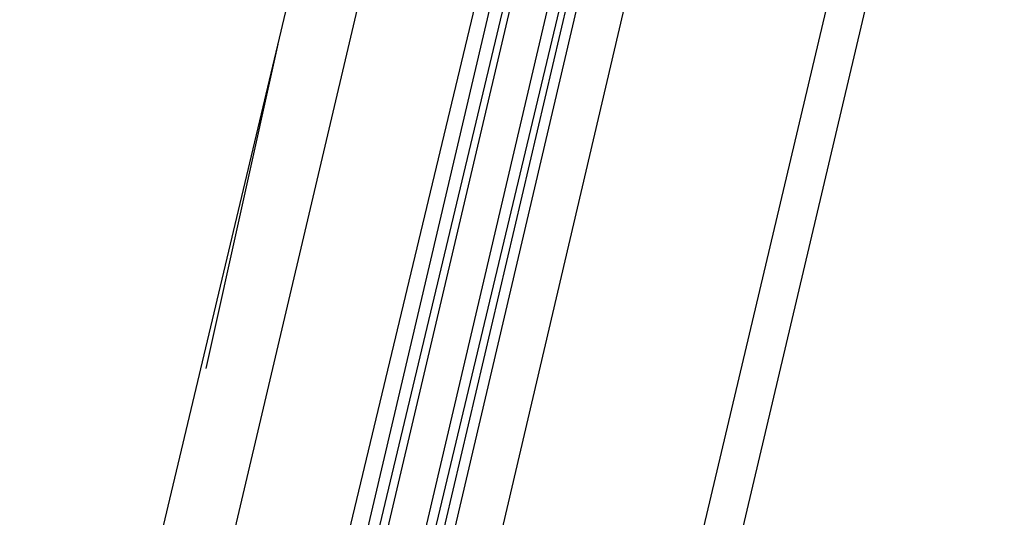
# Model space of a CAD drawing. Header units: feet. Extents: x -79 to 198, y -22 to 181.
# Tile 70 of 256: x 104.671 to 106.128, y 33.864 to 34.601. Entities that reach past the tile are written whole.
import ezdxf

# ---------------------------------------------------------------- set-up
doc = ezdxf.new("R2010")
doc.units = ezdxf.units.FT
doc.layers.add('A-LINEA', color=7, linetype='CONTINUOUS')

msp = doc.modelspace()

# ---------------------------------------------------------------- linework, layer by layer
at = {"layer": 'A-LINEA'}
for p, q in [((103.5333, 24.5111), (107.3733, 40.7511)), ((106.4933, 40.6178), (104.7733, 33.3911)), ((107.24, 40.4311), (105.5333, 33.2178)), ((104.9733, 33.7778), (105.72, 36.9511)), ((105.1333, 33.7378), (105.8933, 36.9111)), ((105.16, 33.7378), (105.9067, 36.9111)), ((105.1733, 33.7244), (105.9333, 36.9111)), ((105.1867, 33.7244), (105.9333, 36.8978)), ((106.0933, 36.8711), (105.3467, 33.6844)), ((104.9467, 34.0844), (105.0533, 34.5644))]:
    msp.add_line(p, q, dxfattribs=at)
for points in [[(105.24, 33.7111), (106, 36.9511), (106.0133, 36.9511), (106.0267, 36.9511), (105.2533, 33.7111)], [(105.28, 33.6978), (106.04, 36.9378), (106.0267, 36.9511), (105.2667, 33.7111)]]:
    msp.add_lwpolyline(points, dxfattribs=at)

doc.saveas('drawing.dxf')
